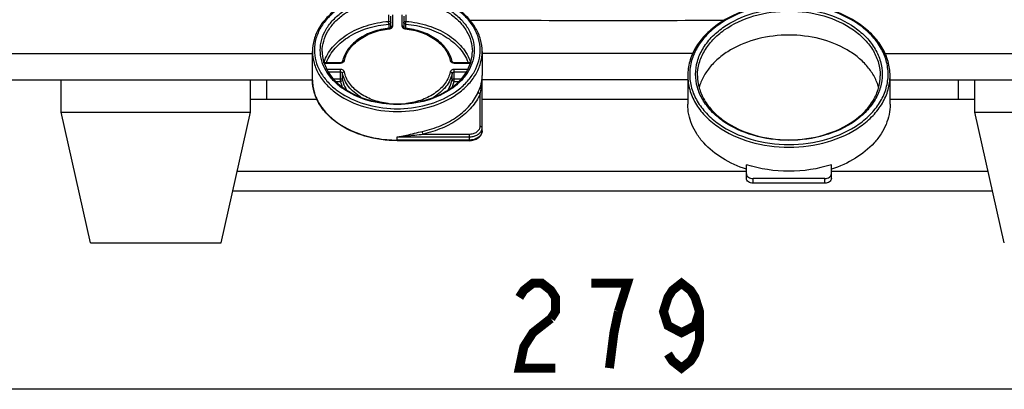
# Model space of a CAD drawing. Header units: millimetres. Extents: x -192 to 265, y -68 to 200.
# Tile 12 of 47: x -43 to -5, y 39 to 53. Entities that reach past the tile are written whole.
import ezdxf

# ---------------------------------------------------------------- set-up
doc = ezdxf.new("R2010")
doc.units = ezdxf.units.MM
doc.header["$LTSCALE"] = 16.335
doc.layers.get('0').update_dxf_attribs({"linetype": 'CONTINUOUS'})
doc.layers.add('02___PRT_ALL_AXES', color=7, linetype='CONTINUOUS')

msp = doc.modelspace()

# ---------------------------------------------------------------- linework, layer by layer
at = {"color": 7, "linetype": 'Continuous'}
for p, q in [((-28.53911, 53.25924), (-28.53911, 53.00779)), ((-28.53027, 52.9004), (-28.53027, 52.73761)), ((-28.45407, 52.77093), (-28.45407, 53.20572)), ((-28.37787, 52.82481), (-28.37787, 53.25961)), ((-28.02227, 53.25961), (-28.02227, 52.82481)), ((-27.94607, 53.20572), (-27.94607, 52.77093)), ((-27.86987, 52.73761), (-27.86987, 52.9004)), ((-27.86102, 53.00779), (-27.86102, 53.25924)), ((-44.65031, 51.75449), (-31.50207, 51.75449)), ((-31.50207, 50.72281), (-31.50207, 51.83636)), ((-24.89807, 51.83636), (-24.89807, 50.90242)), ((-16.7023, 51.75449), (-24.89807, 51.75449)), ((-9.21791, 51.75449), (5.01417, 51.75449)), ((-31.04886, 51.41266), (-31.04812, 51.41497)), ((-31.02564, 51.40967), (-30.41074, 51.40967)), ((-31.02564, 51.40967), (-31.02564, 51.38735)), ((-31.02564, 51.38735), (-30.41074, 51.38735)), ((-30.41074, 51.40967), (-30.41074, 51.38735)), ((-25.98939, 51.40967), (-25.3745, 51.40967)), ((-25.98939, 51.40967), (-25.98939, 51.38735)), ((-25.98939, 51.38735), (-25.3745, 51.38735)), ((-25.3745, 51.40967), (-25.3745, 51.38735)), ((-25.35201, 51.41497), (-25.35127, 51.41266)), ((-30.41074, 51.1359), (-30.93896, 51.1359)), ((-30.41074, 51.02814), (-30.87112, 51.02814)), ((-30.41074, 50.66893), (-30.41074, 51.1359)), ((-30.33538, 50.73077), (-30.33538, 50.98222)), ((-26.06476, 50.73077), (-26.06476, 50.98222)), ((-25.46112, 51.1359), (-25.98939, 51.1359)), ((-25.98939, 50.66893), (-25.98939, 51.1359)), ((-25.52905, 51.02814), (-25.98939, 51.02814)), ((-44.65031, 50.73849), (-31.50207, 50.73849)), ((-33.28007, 49.97649), (-33.28007, 50.73849)), ((-30.68618, 50.77669), (-30.41074, 50.77669)), ((-30.58537, 50.66893), (-30.41074, 50.66893)), ((-25.98939, 50.77669), (-25.71391, 50.77669)), ((-25.98939, 50.66893), (-25.81492, 50.66893)), ((-24.89807, 48.74715), (-24.89807, 50.84853)), ((-16.89707, 50.73849), (-24.89807, 50.73849)), ((-16.89707, 50.89348), (-16.89707, 49.77993)), ((-9.02307, 49.77993), (-9.02307, 50.89348)), ((-9.02307, 50.73849), (5.01417, 50.73849)), ((-6.35607, 49.97649), (-6.35607, 50.73849)), ((-33.91507, 49.97649), (-31.33043, 49.97649)), ((-24.97427, 48.92676), (-24.97427, 50.19303)), ((-24.89807, 49.97649), (-16.89707, 49.97649)), ((-9.02307, 49.97649), (-5.72107, 49.97649)), ((-30.99569, 49.4803), (-30.99395, 49.47834)), ((-28.20007, 48.51367), (-25.40607, 48.51367)), ((-28.20007, 48.36562), (-28.20007, 48.51367)), ((-25.40607, 48.38794), (-28.20007, 48.38794)), ((-25.40607, 48.36562), (-28.20007, 48.36562)), ((-27.19685, 48.62143), (-25.40607, 48.62143)), ((-25.40607, 48.62143), (-25.40607, 48.36562)), ((-34.42942, 47.18249), (-14.61107, 47.18249)), ((-14.61107, 46.89345), (-14.61107, 47.43227)), ((-11.30907, 46.89345), (-11.30907, 47.43227)), ((-11.30907, 47.18249), (-5.20672, 47.18249)), ((-11.56307, 46.89345), (-14.35707, 46.89345)), ((-14.35707, 46.71384), (-14.35707, 46.89345)), ((-11.56307, 46.71384), (-11.56307, 46.89345)), ((-34.60087, 46.42049), (-5.03527, 46.42049)), ((-11.56307, 46.71384), (-14.35707, 46.71384)), ((11.98793, 38.69492), (-51.87807, 38.69492))]:
    msp.add_line(p, q, dxfattribs=at)
at = {"color": 7, "linetype": 'Continuous', "const_width": 0.35}
for points in [[(-23.45132, 42.26992), (-23.27601, 42.54492), (-22.92539, 42.81992), (-22.57475, 42.81992), (-22.22413, 42.54492), (-22.04882, 42.26992), (-22.04882, 41.71992), (-22.22413, 41.44492)], [(-19.59443, 41.71992), (-19.24381, 42.81992), (-20.64632, 42.81992)], [(-16.43881, 41.71992), (-16.61414, 41.16992), (-17.14007, 40.89492), (-17.666, 41.16992), (-17.84131, 41.71992), (-17.666, 42.26992), (-17.49069, 42.54492), (-17.14007, 42.81992), (-16.78945, 42.54492), (-16.61414, 42.26992), (-16.43881, 41.71992), (-16.43881, 40.61992), (-16.61414, 40.06992), (-16.78945, 39.79492), (-17.14007, 39.51992), (-17.49069, 39.79492), (-17.666, 40.06992)], [(-19.94507, 39.51992), (-19.76976, 40.89492), (-19.59443, 41.71992)], [(-22.22413, 41.44492), (-22.92539, 40.89492), (-23.27601, 40.34492), (-23.45132, 39.51992), (-22.04882, 39.51992)]]:
    msp.add_lwpolyline(points, dxfattribs=at)
at = {"color": 7, "linetype": 'Continuous'}
for centre, radius, start, end in [((-19.81549, 1108.02788), 1054.98438, 269.69688705, 270.23734625), ((-31.02591, 51.59904), 0.21168, 260.723688, 266.005407), ((-31.02567, 51.5467), 0.13703, 259.995566, 270.014465), ((-31.02563, 51.60216), 0.21481, 265.98737, 269.997117), ((-30.41074, 51.59917), 0.21182, 270.000339, 270.753398), ((-29.20108, 51.20151), 1.15852, 165.124331, 168.06694), ((-27.19906, 51.20151), 1.15853, 11.933057, 14.875537), ((-25.98939, 51.59917), 0.21182, 269.246935, 269.999662), ((-25.37446, 51.5467), 0.13703, 269.985587, 280.001727), ((-25.37451, 51.60215), 0.2148, 270.002891, 274.009188), ((-29.84174, 50.72316), 1.66032, 180.012188, 188.134674), ((-26.02154, 50.86085), 1.12421, 348.987487, 352.375027), ((-27.67543, 50.85234), 2.77747, 355.061535, 356.628972), ((-25.97446, 50.85412), 1.07666, 352.39724, 353.040243), ((-25.92971, 50.84918), 1.03164, 353.011405, 359.963883), ((-27.62591, 50.84937), 2.72785, 356.63005, 358.27742), ((-27.60155, 50.84857), 2.70348, 358.278804, 359.999142), ((-29.79946, 50.72945), 1.70307, 188.142734, 195.916541), ((-29.72739, 50.74916), 1.77778, 195.8904, 200.398781), ((-29.50519, 50.85166), 2.02289, 209.087725, 211.581492), ((-28.19469, 52.6674), 2.8783, 276.028865, 277.158353), ((-28.20542, 52.66768), 2.87858, 262.917551, 263.971098), ((-28.20007, 53.94847), 4.15525, 265.751401, 274.248838), ((-28.20148, 54.13935), 4.53006, 266.647846, 266.80265), ((-28.20007, 54.16816), 4.55891, 266.80513, 273.194908), ((-28.19865, 54.13934), 4.53005, 273.197382, 273.35526), ((-29.10515, 60.36996), 11.89079, 274.365373, 276.159977)]:
    msp.add_arc(centre, radius, start, end, dxfattribs=at)
for points, knots in [([(-24.89807, 51.83636), (-24.89807, 51.99247), (-24.94304, 52.31135), (-25.13957, 52.76301), (-25.45375, 53.17391), (-26.02498, 53.66105), (-26.95396, 54.08264), (-28.20008, 54.25098), (-29.44619, 54.08263), (-30.37517, 53.66105), (-30.94639, 53.17391), (-31.26057, 52.76301), (-31.45709, 52.31135), (-31.50207, 51.99247), (-31.50207, 51.83636)], [0, 0, 0, 0, 0.05247784, 0.10665239, 0.16386, 0.22483918, 0.35749775, 0.50000097, 0.64250391, 0.77516181, 0.8361406, 0.89334789, 0.94752223, 1, 1, 1, 1]), ([(-24.97427, 51.89024), (-24.97427, 52.04001), (-25.01773, 52.34653), (-25.20793, 52.78147), (-25.513, 53.17871), (-26.07056, 53.65227), (-26.97962, 54.06303), (-28.20007, 54.22733), (-29.42051, 54.06303), (-30.32958, 53.65227), (-30.88713, 53.17871), (-31.19221, 52.78147), (-31.38241, 52.34653), (-31.42587, 52.04001), (-31.42587, 51.89024)], [0, 0, 0, 0, 0.05172925, 0.10533373, 0.16224886, 0.22321558, 0.35647531, 0.5, 0.64352469, 0.77678442, 0.83775114, 0.89466627, 0.94827075, 1, 1, 1, 1]), ([(-31.19727, 51.89024), (-31.19727, 52.0294), (-31.15689, 52.3142), (-30.98017, 52.71832), (-30.69671, 53.0874), (-30.17867, 53.5274), (-29.33402, 53.90905), (-28.20007, 54.06171), (-27.06611, 53.90905), (-26.22147, 53.5274), (-25.70343, 53.0874), (-25.41997, 52.71832), (-25.24325, 52.3142), (-25.20287, 52.0294), (-25.20287, 51.89024)], [0, 0, 0, 0, 0.05172956, 0.10533397, 0.1622491, 0.22321578, 0.35647543, 0.5, 0.64352458, 0.77678422, 0.8377509, 0.89466603, 0.94827044, 1, 1, 1, 1]), ([(-31.12107, 51.83636), (-31.12107, 51.97198), (-31.08172, 52.24954), (-30.90948, 52.64338), (-30.63323, 53.00309), (-30.12836, 53.4319), (-29.30519, 53.80385), (-28.20007, 53.95262), (-27.09494, 53.80385), (-26.27177, 53.4319), (-25.7669, 53.00309), (-25.49065, 52.64338), (-25.31842, 52.24954), (-25.27907, 51.97198), (-25.27907, 51.83636)], [0, 0, 0, 0, 0.05172974, 0.10533411, 0.16224923, 0.22321589, 0.35647549, 0.5, 0.64352451, 0.77678411, 0.83775077, 0.89466589, 0.94827026, 1, 1, 1, 1]), ([(-9.02307, 50.89348), (-9.02307, 51.07908), (-9.0766, 51.45831), (-9.31058, 51.99559), (-9.68482, 52.48469), (-10.36581, 53.06504), (-11.47373, 53.56747), (-12.96008, 53.76815), (-14.44642, 53.56747), (-15.55434, 53.06504), (-16.23532, 52.48469), (-16.60956, 51.99559), (-16.84354, 51.45831), (-16.89707, 51.07908), (-16.89707, 50.89348)], [0, 0, 0, 0, 0.05235926, 0.10644327, 0.16360424, 0.22458122, 0.35733515, 0.50000081, 0.64266623, 0.7754196, 0.83639626, 0.89355696, 0.94764079, 1, 1, 1, 1]), ([(-9.09927, 50.94736), (-9.09927, 51.12661), (-9.15128, 51.49347), (-9.37892, 52.01403), (-9.74405, 52.48946), (-10.41136, 53.05624), (-11.49938, 53.54786), (-12.96007, 53.7445), (-14.42076, 53.54786), (-15.50877, 53.05624), (-16.17608, 52.48946), (-16.54121, 52.01403), (-16.76885, 51.49347), (-16.82087, 51.12661), (-16.82087, 50.94736)], [0, 0, 0, 0, 0.05172925, 0.10533373, 0.16224886, 0.22321558, 0.35647531, 0.5, 0.64352469, 0.77678442, 0.83775115, 0.89466627, 0.94827075, 1, 1, 1, 1]), ([(-16.59227, 50.94736), (-16.59227, 51.116), (-16.54333, 51.46114), (-16.32917, 51.95088), (-15.98566, 52.39816), (-15.35786, 52.93138), (-14.33427, 53.39388), (-12.96007, 53.57888), (-11.58587, 53.39388), (-10.56227, 52.93138), (-9.93448, 52.39816), (-9.59097, 51.95088), (-9.3768, 51.46114), (-9.32787, 51.116), (-9.32787, 50.94736)], [0, 0, 0, 0, 0.05172956, 0.10533397, 0.1622491, 0.22321578, 0.35647543, 0.5, 0.64352458, 0.77678422, 0.8377509, 0.89466603, 0.94827044, 1, 1, 1, 1]), ([(-16.51607, 50.89348), (-16.51607, 51.05858), (-16.46816, 51.39648), (-16.25849, 51.87594), (-15.92218, 52.31384), (-15.30756, 52.83587), (-14.30544, 53.28868), (-12.96007, 53.46979), (-11.6147, 53.28868), (-10.61258, 52.83587), (-9.99795, 52.31384), (-9.66165, 51.87594), (-9.45197, 51.39648), (-9.40407, 51.05858), (-9.40407, 50.89348)], [0, 0, 0, 0, 0.05172974, 0.10533411, 0.16224923, 0.22321589, 0.35647549, 0.5, 0.64352451, 0.77678411, 0.83775077, 0.89466589, 0.94827026, 1, 1, 1, 1]), ([(-31.04812, 51.41497), (-31.01429, 51.52001), (-30.92199, 51.72818), (-30.7218, 52.01475), (-30.46261, 52.2755), (-30.03755, 52.58767), (-29.39436, 52.87628), (-28.83111, 52.98367), (-28.53911, 53.00779)], [0, 0, 0, 0, 0.10565877, 0.21627485, 0.33294151, 0.45603041, 0.71949876, 1, 1, 1, 1]), ([(-30.95256, 51.41066), (-30.916, 51.50969), (-30.82019, 51.70525), (-30.54756, 52.0718), (-30.0635, 52.46176), (-29.34352, 52.77651), (-28.80757, 52.87748), (-28.53027, 52.9004)], [0, 0, 0, 0, 0.10608795, 0.21723366, 0.45703641, 0.72037294, 1, 1, 1, 1]), ([(-28.53911, 53.00779), (-28.52854, 53.00867), (-28.50765, 53.00734), (-28.47982, 52.99669), (-28.45953, 52.97857), (-28.45407, 52.96196), (-28.45407, 52.95428)], [0, 0, 0, 0, 0.28681721, 0.55619056, 0.79233035, 1, 1, 1, 1]), ([(-28.53027, 52.9004), (-28.5332, 52.91815), (-28.53688, 52.95394), (-28.53911, 52.98985), (-28.53911, 53.00779)], [0, 0, 0, 0, 0.50074131, 1, 1, 1, 1]), ([(-28.53027, 52.9004), (-28.52045, 52.9004), (-28.5014, 52.90296), (-28.47646, 52.91424), (-28.4587, 52.9318), (-28.45407, 52.94714), (-28.45407, 52.95428)], [0, 0, 0, 0, 0.28798275, 0.5553833, 0.79058052, 1, 1, 1, 1]), ([(-27.94607, 52.95428), (-27.94607, 52.96196), (-27.94061, 52.97857), (-27.92032, 52.99669), (-27.89249, 53.00734), (-27.8716, 53.00867), (-27.86102, 53.00779)], [0, 0, 0, 0, 0.20766963, 0.4438094, 0.71318276, 1, 1, 1, 1]), ([(-27.86987, 52.9004), (-27.87968, 52.9004), (-27.89873, 52.90296), (-27.92368, 52.91424), (-27.94143, 52.9318), (-27.94607, 52.94714), (-27.94607, 52.95428)], [0, 0, 0, 0, 0.28798275, 0.5553833, 0.79058052, 1, 1, 1, 1]), ([(-27.86987, 52.9004), (-27.86693, 52.91815), (-27.86326, 52.95394), (-27.86102, 52.98985), (-27.86102, 53.00779)], [0, 0, 0, 0, 0.50074131, 1, 1, 1, 1]), ([(-27.86987, 52.9004), (-27.59257, 52.87748), (-27.05662, 52.77651), (-26.33664, 52.46176), (-25.85257, 52.0718), (-25.57994, 51.70525), (-25.48413, 51.50969), (-25.44757, 51.41066)], [0, 0, 0, 0, 0.27962706, 0.54296359, 0.78276634, 0.89391205, 1, 1, 1, 1]), ([(-27.86102, 53.00779), (-27.56903, 52.98367), (-27.00577, 52.87628), (-26.36258, 52.58767), (-25.93752, 52.2755), (-25.67834, 52.01475), (-25.47815, 51.72818), (-25.38584, 51.52001), (-25.35201, 51.41497)], [0, 0, 0, 0, 0.28050124, 0.54396959, 0.66705849, 0.78372515, 0.89434123, 1, 1, 1, 1]), ([(-28.51576, 52.74013), (-28.73022, 52.71747), (-29.14299, 52.62824), (-29.69078, 52.36317), (-30.0484, 52.03947), (-30.2383, 51.73869), (-30.29945, 51.57925), (-30.32078, 51.49893)], [0, 0, 0, 0, 0.27938347, 0.54154717, 0.78061367, 0.89233884, 1, 1, 1, 1]), ([(-30.26002, 51.47919), (-30.24347, 51.55754), (-30.19145, 51.71422), (-30.0171, 52.01319), (-29.67189, 52.33855), (-29.13206, 52.60585), (-28.7217, 52.69563), (-28.50775, 52.71823)], [0, 0, 0, 0, 0.10541359, 0.21533732, 0.45294347, 0.71679624, 1, 1, 1, 1]), ([(-28.51576, 52.74013), (-28.51007, 52.74073), (-28.49918, 52.7426), (-28.48424, 52.74717), (-28.47194, 52.75323), (-28.46313, 52.75883), (-28.4575, 52.76543), (-28.45511, 52.76703), (-28.45407, 52.77156), (-28.45407, 52.77093)], [0, 0, 0, 0, 0.2398046, 0.46178903, 0.65446275, 0.80774293, 0.91347245, 0.9734399, 1, 1, 1, 1]), ([(-28.51576, 52.74013), (-28.51504, 52.7402), (-28.51332, 52.73797), (-28.51072, 52.73108), (-28.50892, 52.72375), (-28.50775, 52.71823)], [0, 0, 0, 0, 0.09083147, 0.28653743, 1, 1, 1, 1]), ([(-28.50775, 52.71823), (-28.49466, 52.71961), (-28.47742, 52.72308), (-28.46094, 52.72879), (-28.45696, 52.73033)], [0, 0, 0, 0, 0.75498405, 1, 1, 1, 1]), ([(-28.45696, 52.73033), (-28.43518, 52.73878), (-28.39664, 52.762), (-28.37787, 52.80519), (-28.37787, 52.82481)], [0, 0, 0, 0, 0.54344546, 1, 1, 1, 1]), ([(-28.45407, 52.77093), (-28.45407, 52.77807), (-28.44943, 52.7934), (-28.43167, 52.81097), (-28.40673, 52.82224), (-28.38768, 52.82481), (-28.37787, 52.82481)], [0, 0, 0, 0, 0.20946685, 0.44465593, 0.71203026, 1, 1, 1, 1]), ([(-28.02227, 52.82481), (-28.02227, 52.80518), (-28.00349, 52.76199), (-27.96494, 52.73877), (-27.94316, 52.73033)], [0, 0, 0, 0, 0.45654831, 1, 1, 1, 1]), ([(-27.94607, 52.77093), (-27.94607, 52.77807), (-27.9507, 52.7934), (-27.96846, 52.81097), (-27.9934, 52.82224), (-28.01245, 52.82481), (-28.02227, 52.82481)], [0, 0, 0, 0, 0.20946685, 0.44465593, 0.71203026, 1, 1, 1, 1]), ([(-27.94607, 52.77093), (-27.94607, 52.77156), (-27.94503, 52.76703), (-27.94263, 52.76543), (-27.93701, 52.75883), (-27.92819, 52.75323), (-27.91589, 52.74717), (-27.90096, 52.7426), (-27.89006, 52.74073), (-27.88438, 52.74013)], [0, 0, 0, 0, 0.02655132, 0.0865666, 0.1922705, 0.34557909, 0.53824247, 0.76020576, 1, 1, 1, 1]), ([(-27.94316, 52.73033), (-27.93918, 52.72878), (-27.9227, 52.72308), (-27.90547, 52.71961), (-27.89238, 52.71823)], [0, 0, 0, 0, 0.24501934, 1, 1, 1, 1]), ([(-27.88438, 52.74013), (-27.88509, 52.7402), (-27.88682, 52.73797), (-27.88942, 52.73108), (-27.89121, 52.72375), (-27.89238, 52.71823)], [0, 0, 0, 0, 0.09083147, 0.28653742, 1, 1, 1, 1]), ([(-27.89238, 52.71823), (-27.67844, 52.69563), (-27.26807, 52.60585), (-26.72824, 52.33855), (-26.38304, 52.01319), (-26.20869, 51.71422), (-26.15667, 51.55754), (-26.14012, 51.47919)], [0, 0, 0, 0, 0.28320376, 0.54705653, 0.78466269, 0.89458641, 1, 1, 1, 1]), ([(-26.07936, 51.49893), (-26.10068, 51.57925), (-26.16183, 51.73868), (-26.35174, 52.03947), (-26.70935, 52.36317), (-27.25714, 52.62824), (-27.66992, 52.71747), (-27.88438, 52.74013)], [0, 0, 0, 0, 0.10766097, 0.21938629, 0.45845315, 0.72061699, 1, 1, 1, 1]), ([(-31.50207, 51.83636), (-31.50207, 51.68305), (-31.45758, 51.36929), (-31.26289, 50.92408), (-30.9506, 50.51746), (-30.37988, 50.03271), (-29.44934, 49.61225), (-28.20007, 49.44407), (-26.95079, 49.61225), (-26.02026, 50.03271), (-25.44953, 50.51746), (-25.13725, 50.92408), (-24.94255, 51.36929), (-24.89807, 51.68305), (-24.89807, 51.83636)], [0, 0, 0, 0, 0.05172974, 0.10533411, 0.16224923, 0.22321589, 0.35647549, 0.5, 0.64352451, 0.77678411, 0.83775077, 0.89466589, 0.94827026, 1, 1, 1, 1]), ([(-31.42587, 51.89024), (-31.42587, 51.7484), (-31.38705, 51.45874), (-31.21654, 51.04513), (-30.9418, 50.6635), (-30.43713, 50.2013), (-29.60435, 49.77973), (-28.85636, 49.63989), (-28.46636, 49.61704)], [0, 0, 0, 0, 0.10434358, 0.21210233, 0.32596671, 0.44745009, 0.7126144, 1, 1, 1, 1]), ([(-25.20287, 51.89024), (-25.20287, 51.75109), (-25.24325, 51.46629), (-25.41997, 51.06217), (-25.70343, 50.69308), (-26.22147, 50.25309), (-27.06611, 49.87143), (-28.20007, 49.71878), (-29.33402, 49.87143), (-30.17867, 50.25309), (-30.69671, 50.69308), (-30.98017, 51.06217), (-31.15689, 51.46629), (-31.19727, 51.75109), (-31.19727, 51.89024)], [0, 0, 0, 0, 0.05172956, 0.10533397, 0.1622491, 0.22321578, 0.35647543, 0.5, 0.64352458, 0.77678422, 0.8377509, 0.89466603, 0.94827044, 1, 1, 1, 1]), ([(-31.12107, 51.83636), (-31.12107, 51.71257), (-31.08749, 51.45939), (-30.93957, 51.0965), (-30.70001, 50.75925), (-30.25664, 50.34643), (-29.52004, 49.96395), (-28.85576, 49.83051), (-28.50791, 49.80464)], [0, 0, 0, 0, 0.10288181, 0.20947582, 0.32264969, 0.44394837, 0.71010103, 1, 1, 1, 1]), ([(-27.93353, 49.61706), (-27.54355, 49.63992), (-26.79562, 49.77979), (-25.96291, 50.20136), (-25.45829, 50.66356), (-25.18358, 51.04517), (-25.01308, 51.45876), (-24.97427, 51.74841), (-24.97427, 51.89024)], [0, 0, 0, 0, 0.28738579, 0.55254889, 0.67403191, 0.78789638, 0.89565571, 1, 1, 1, 1]), ([(-27.89221, 49.80464), (-27.54437, 49.83052), (-26.88009, 49.96396), (-26.14349, 50.34644), (-25.70013, 50.75926), (-25.46056, 51.0965), (-25.31265, 51.45939), (-25.27907, 51.71257), (-25.27907, 51.83636)], [0, 0, 0, 0, 0.28989858, 0.55605147, 0.67735035, 0.79052436, 0.89711839, 1, 1, 1, 1]), ([(-31.0789, 51.42107), (-31.07678, 51.42003), (-31.06735, 51.41588), (-31.05731, 51.41314), (-31.04948, 51.41175)], [0, 0, 0, 0, 0.22852958, 1, 1, 1, 1]), ([(-30.41074, 51.40967), (-30.38996, 51.40967), (-30.36176, 51.41517), (-30.33942, 51.43287), (-30.33493, 51.43934), (-30.33457, 51.44106)], [0, 0, 0, 0, 0.73303246, 0.93801494, 1, 1, 1, 1]), ([(-30.35797, 51.39402), (-30.33431, 51.40018), (-30.29191, 51.41923), (-30.26424, 51.45917), (-30.26002, 51.47919)], [0, 0, 0, 0, 0.54443391, 1, 1, 1, 1]), ([(-30.33456, 51.44106), (-30.33323, 51.44732), (-30.32676, 51.4599), (-30.30188, 51.47809), (-30.27654, 51.48094), (-30.26002, 51.47919)], [0, 0, 0, 0, 0.21257121, 0.44796887, 1, 1, 1, 1]), ([(-26.06557, 51.44106), (-26.0669, 51.44732), (-26.07337, 51.4599), (-26.09825, 51.47809), (-26.12359, 51.48094), (-26.14012, 51.47919)], [0, 0, 0, 0, 0.21257121, 0.44796887, 1, 1, 1, 1]), ([(-26.14012, 51.47919), (-26.13589, 51.45917), (-26.10821, 51.41923), (-26.06581, 51.40018), (-26.04214, 51.39401)], [0, 0, 0, 0, 0.45556196, 1, 1, 1, 1]), ([(-26.06557, 51.44106), (-26.0652, 51.43934), (-26.06071, 51.43287), (-26.03838, 51.41517), (-26.01018, 51.40967), (-25.98939, 51.40967)], [0, 0, 0, 0, 0.06198441, 0.26699662, 1, 1, 1, 1]), ([(-25.32124, 51.42107), (-25.32335, 51.42003), (-25.33279, 51.41587), (-25.34283, 51.41314), (-25.35066, 51.41175)], [0, 0, 0, 0, 0.22852733, 1, 1, 1, 1]), ([(-30.26002, 51.04406), (-30.26277, 51.05711), (-30.27609, 51.08348), (-30.31154, 51.11284), (-30.35814, 51.13164), (-30.39291, 51.1359), (-30.41074, 51.1359)], [0, 0, 0, 0, 0.21191632, 0.45048174, 0.71683233, 1, 1, 1, 1]), ([(-30.33538, 50.98222), (-30.33825, 50.99581), (-30.36184, 51.02167), (-30.3936, 51.02814), (-30.41074, 51.02814)], [0, 0, 0, 0, 0.44756192, 1, 1, 1, 1]), ([(-30.33538, 50.98222), (-30.33538, 50.99757), (-30.31328, 51.0305), (-30.27905, 51.04205), (-30.26002, 51.04406)], [0, 0, 0, 0, 0.4450897, 1, 1, 1, 1]), ([(-29.61515, 50.05474), (-29.70846, 50.11201), (-29.88138, 50.23735), (-30.09681, 50.46188), (-30.25368, 50.71097), (-30.31629, 50.89185), (-30.33538, 50.98222)], [0, 0, 0, 0, 0.27254467, 0.52878112, 0.77006151, 1, 1, 1, 1]), ([(-28.56034, 49.81107), (-28.76886, 49.83697), (-29.16783, 49.93114), (-29.69112, 50.19936), (-30.02461, 50.52051), (-30.19325, 50.81384), (-30.2438, 50.96731), (-30.26002, 51.04406)], [0, 0, 0, 0, 0.28314565, 0.5466279, 0.78419172, 0.89429637, 1, 1, 1, 1]), ([(-26.14012, 51.04406), (-26.15631, 50.96742), (-26.20676, 50.81419), (-26.37499, 50.52127), (-26.70764, 50.20043), (-27.22974, 49.93215), (-27.62789, 49.83768), (-27.83602, 49.81154)], [0, 0, 0, 0, 0.10572498, 0.21584316, 0.45340484, 0.71686054, 1, 1, 1, 1]), ([(-26.06476, 50.98222), (-26.08385, 50.89184), (-26.14646, 50.71095), (-26.30335, 50.46184), (-26.5188, 50.23731), (-26.69174, 50.11196), (-26.78506, 50.0547)], [0, 0, 0, 0, 0.22993698, 0.47121677, 0.7274538, 1, 1, 1, 1]), ([(-25.98939, 51.1359), (-26.00722, 51.1359), (-26.04199, 51.13164), (-26.08859, 51.11284), (-26.12405, 51.08348), (-26.13736, 51.05711), (-26.14012, 51.04406)], [0, 0, 0, 0, 0.28316872, 0.54951943, 0.78808454, 1, 1, 1, 1]), ([(-26.06476, 50.98222), (-26.06476, 50.99757), (-26.08685, 51.0305), (-26.12108, 51.04205), (-26.14012, 51.04406)], [0, 0, 0, 0, 0.44508969, 1, 1, 1, 1]), ([(-25.98939, 51.02814), (-26.00654, 51.02814), (-26.0383, 51.02167), (-26.06189, 50.99581), (-26.06476, 50.98222)], [0, 0, 0, 0, 0.55243808, 1, 1, 1, 1]), ([(-28.20007, 48.36562), (-28.62398, 48.36562), (-29.44673, 48.47655), (-30.3751, 48.89812), (-30.9464, 49.38526), (-31.26057, 49.79616), (-31.45709, 50.24782), (-31.50207, 50.5667), (-31.50207, 50.72281)], [0, 0, 0, 0, 0.28500469, 0.55032295, 0.67228133, 0.78669591, 0.89504464, 1, 1, 1, 1]), ([(-30.41074, 50.77669), (-30.3936, 50.77669), (-30.36184, 50.77023), (-30.33825, 50.74436), (-30.33538, 50.73077)], [0, 0, 0, 0, 0.55243806, 1, 1, 1, 1]), ([(-30.41074, 50.66893), (-30.3917, 50.67094), (-30.35747, 50.68249), (-30.33538, 50.71542), (-30.33538, 50.73077)], [0, 0, 0, 0, 0.55493797, 1, 1, 1, 1]), ([(-30.41074, 50.66893), (-30.4069, 50.65071), (-30.38955, 50.57747), (-30.36515, 50.50592), (-30.34328, 50.45368)], [0, 0, 0, 0, 0.24742782, 1, 1, 1, 1]), ([(-30.33538, 50.73077), (-30.32782, 50.695), (-30.28968, 50.55004), (-30.22314, 50.41304), (-30.16142, 50.31818)], [0, 0, 0, 0, 0.24417193, 1, 1, 1, 1]), ([(-26.23899, 50.31777), (-26.21791, 50.35013), (-26.1414, 50.47905), (-26.08775, 50.6219), (-26.06476, 50.73077)], [0, 0, 0, 0, 0.25763737, 1, 1, 1, 1]), ([(-26.06476, 50.73077), (-26.06189, 50.74436), (-26.0383, 50.77023), (-26.00654, 50.77669), (-25.98939, 50.77669)], [0, 0, 0, 0, 0.4475619, 1, 1, 1, 1]), ([(-25.98939, 50.66893), (-26.00843, 50.67094), (-26.04266, 50.68249), (-26.06476, 50.71542), (-26.06476, 50.73077)], [0, 0, 0, 0, 0.55493797, 1, 1, 1, 1]), ([(-26.05683, 50.45375), (-26.04948, 50.47131), (-26.02201, 50.54135), (-26.00101, 50.61395), (-25.98939, 50.66893)], [0, 0, 0, 0, 0.253041, 1, 1, 1, 1]), ([(-25.04703, 50.26291), (-25.03194, 50.29721), (-24.97915, 50.42127), (-24.9366, 50.55044), (-24.91802, 50.6461)], [0, 0, 0, 0, 0.2777336, 1, 1, 1, 1]), ([(-24.97427, 50.19303), (-24.96629, 50.2293), (-24.93756, 50.3682), (-24.91728, 50.50893), (-24.90828, 50.61324)], [0, 0, 0, 0, 0.26183571, 1, 1, 1, 1]), ([(-16.89707, 50.89348), (-16.89707, 50.71069), (-16.84403, 50.33659), (-16.61189, 49.80575), (-16.23955, 49.32094), (-15.55907, 48.74298), (-14.44959, 48.24165), (-12.96007, 48.04113), (-11.47055, 48.24165), (-10.36106, 48.74298), (-9.68058, 49.32094), (-9.30824, 49.80575), (-9.07611, 50.33659), (-9.02307, 50.71069), (-9.02307, 50.89348)], [0, 0, 0, 0, 0.05172974, 0.10533411, 0.16224923, 0.22321589, 0.35647549, 0.5, 0.64352451, 0.77678411, 0.83775077, 0.89466589, 0.94827026, 1, 1, 1, 1]), ([(-16.82087, 50.94736), (-16.82087, 50.76811), (-16.76885, 50.40125), (-16.54121, 49.88069), (-16.17608, 49.40526), (-15.50877, 48.83848), (-14.42076, 48.34686), (-12.96007, 48.15022), (-11.49938, 48.34686), (-10.41136, 48.83848), (-9.74406, 49.40526), (-9.37892, 49.88069), (-9.15128, 50.40125), (-9.09927, 50.76811), (-9.09927, 50.94736)], [0, 0, 0, 0, 0.05172966, 0.10533405, 0.16224917, 0.22321584, 0.35647546, 0.5, 0.64352454, 0.77678416, 0.83775083, 0.89466595, 0.94827034, 1, 1, 1, 1]), ([(-9.32787, 50.94736), (-9.32787, 50.77872), (-9.3768, 50.43358), (-9.59097, 49.94385), (-9.93448, 49.49657), (-10.56227, 48.96335), (-11.58587, 48.50084), (-12.96007, 48.31584), (-14.33427, 48.50084), (-15.35786, 48.96335), (-15.98566, 49.49657), (-16.32917, 49.94385), (-16.54333, 50.43358), (-16.59227, 50.77872), (-16.59227, 50.94736)], [0, 0, 0, 0, 0.05172956, 0.10533397, 0.1622491, 0.22321578, 0.35647543, 0.5, 0.64352458, 0.77678422, 0.8377509, 0.89466603, 0.94827044, 1, 1, 1, 1]), ([(-16.51607, 50.89348), (-16.51607, 50.73125), (-16.46869, 50.39859), (-16.26097, 49.92567), (-15.92666, 49.49205), (-15.31257, 48.97231), (-14.30881, 48.52048), (-12.96008, 48.33947), (-11.61134, 48.52048), (-10.60757, 48.97231), (-9.99348, 49.49205), (-9.65917, 49.92567), (-9.45145, 50.39859), (-9.40407, 50.73125), (-9.40407, 50.89348)], [0, 0, 0, 0, 0.05100761, 0.10406383, 0.16070017, 0.22165741, 0.3554959, 0.49999916, 0.64450267, 0.77834176, 0.83929932, 0.89593594, 0.94899233, 1, 1, 1, 1]), ([(-27.21948, 48.72676), (-26.97117, 48.78137), (-26.4972, 48.92956), (-25.86557, 49.27325), (-25.364, 49.71595), (-25.12877, 50.07707), (-25.04703, 50.26291)], [0, 0, 0, 0, 0.27725586, 0.53795315, 0.77859967, 1, 1, 1, 1]), ([(-25.04703, 50.26292), (-25.04703, 50.24698), (-25.02612, 50.21322), (-24.9932, 50.1972), (-24.97427, 50.19303)], [0, 0, 0, 0, 0.45116333, 1, 1, 1, 1]), ([(-31.39368, 50.12951), (-31.38542, 50.10727), (-31.35022, 50.01795), (-31.30807, 49.93139), (-31.27295, 49.86823)], [0, 0, 0, 0, 0.24719549, 1, 1, 1, 1]), ([(-24.97427, 50.19303), (-25.05789, 50.0029), (-25.29855, 49.63345), (-25.8117, 49.18053), (-26.4579, 48.8289), (-26.94281, 48.6773), (-27.19685, 48.62143)], [0, 0, 0, 0, 0.22140022, 0.46204686, 0.72274429, 1, 1, 1, 1]), ([(-31.22848, 49.79225), (-31.2118, 49.7651), (-31.14125, 49.65607), (-31.06079, 49.55353), (-30.99569, 49.4803)], [0, 0, 0, 0, 0.24539072, 1, 1, 1, 1]), ([(-30.99395, 49.47834), (-30.67453, 49.11978), (-30.12696, 48.78128), (-29.41842, 48.54614), (-28.88802, 48.4242), (-28.4758, 48.38794), (-28.20007, 48.38794)], [0, 0, 0, 0, 0.4692091, 0.59839017, 0.73058908, 1, 1, 1, 1]), ([(-14.61107, 47.25266), (-14.93759, 47.35932), (-15.54409, 47.63023), (-16.18151, 48.13907), (-16.55072, 48.61532), (-16.74883, 48.98904), (-16.86983, 49.37986), (-16.89707, 49.64766), (-16.89707, 49.77989)], [0, 0, 0, 0, 0.28374249, 0.54330539, 0.66404296, 0.7794088, 0.89077519, 1, 1, 1, 1]), ([(-9.02307, 49.77989), (-9.02307, 49.64766), (-9.05031, 49.37986), (-9.17131, 48.98904), (-9.36942, 48.61532), (-9.73862, 48.13907), (-10.37605, 47.63023), (-10.98254, 47.35932), (-11.30907, 47.25266)], [0, 0, 0, 0, 0.1092248, 0.22059121, 0.33595704, 0.45669461, 0.71625751, 1, 1, 1, 1]), ([(-27.83758, 48.58166), (-27.73373, 48.60414), (-27.52777, 48.65293), (-27.3224, 48.70413), (-27.21948, 48.72676)], [0, 0, 0, 0, 0.50208035, 1, 1, 1, 1]), ([(-27.19685, 48.62143), (-27.20417, 48.63808), (-27.21374, 48.67305), (-27.21948, 48.7089), (-27.21948, 48.72676)], [0, 0, 0, 0, 0.50453341, 1, 1, 1, 1]), ([(-25.40607, 48.62143), (-25.35044, 48.62143), (-25.2425, 48.63597), (-25.10116, 48.69987), (-25.00055, 48.79939), (-24.97427, 48.8863), (-24.97427, 48.92676)], [0, 0, 0, 0, 0.28798525, 0.55534432, 0.790521, 1, 1, 1, 1]), ([(-25.40607, 48.51367), (-25.35334, 48.51367), (-25.24998, 48.52494), (-25.10816, 48.57481), (-24.9933, 48.65333), (-24.93976, 48.72503), (-24.92265, 48.76248)], [0, 0, 0, 0, 0.27743455, 0.5417171, 0.7833706, 1, 1, 1, 1]), ([(-25.40607, 48.36562), (-25.34185, 48.36562), (-25.21623, 48.38311), (-25.04989, 48.46034), (-24.94775, 48.56706), (-24.90531, 48.66795), (-24.89807, 48.72097), (-24.89807, 48.74715)], [0, 0, 0, 0, 0.27535203, 0.53522241, 0.77376993, 0.88773885, 1, 1, 1, 1]), ([(-24.89807, 48.74715), (-24.89807, 48.72358), (-24.90493, 48.6753), (-24.94595, 48.58134), (-25.04734, 48.47992), (-25.21364, 48.40516), (-25.34062, 48.38794), (-25.40607, 48.38794)], [0, 0, 0, 0, 0.10356164, 0.21096213, 0.44569489, 0.71254841, 1, 1, 1, 1]), ([(-24.97427, 48.92676), (-24.96445, 48.92676), (-24.9454, 48.92419), (-24.92046, 48.91292), (-24.9027, 48.89535), (-24.89807, 48.88002), (-24.89807, 48.87288)], [0, 0, 0, 0, 0.28796974, 0.55534407, 0.79053315, 1, 1, 1, 1]), ([(-24.92265, 48.76248), (-24.91863, 48.77129), (-24.90462, 48.80649), (-24.89807, 48.8447), (-24.89807, 48.87288)], [0, 0, 0, 0, 0.25587303, 1, 1, 1, 1]), ([(-28.20007, 48.51367), (-28.1698, 48.51832), (-28.04846, 48.53814), (-27.92782, 48.56212), (-27.83758, 48.58166)], [0, 0, 0, 0, 0.24905324, 1, 1, 1, 1]), ([(-27.82921, 48.54783), (-27.72359, 48.55909), (-27.51281, 48.58375), (-27.3022, 48.60985), (-27.19685, 48.62143)], [0, 0, 0, 0, 0.50055374, 1, 1, 1, 1]), ([(-14.61107, 47.07306), (-14.61107, 47.04925), (-14.59561, 46.99813), (-14.53641, 46.93961), (-14.45329, 46.902), (-14.38979, 46.89345), (-14.35707, 46.89345)], [0, 0, 0, 0, 0.20949293, 0.44466553, 0.71199475, 1, 1, 1, 1]), ([(-14.35707, 46.71384), (-14.38979, 46.71384), (-14.45329, 46.72239), (-14.53641, 46.76), (-14.59561, 46.81852), (-14.61107, 46.86965), (-14.61107, 46.89345)], [0, 0, 0, 0, 0.28800525, 0.55533447, 0.79050707, 1, 1, 1, 1]), ([(-11.56307, 46.89345), (-11.53034, 46.89345), (-11.46685, 46.902), (-11.38372, 46.93961), (-11.32452, 46.99813), (-11.30907, 47.04925), (-11.30907, 47.07306)], [0, 0, 0, 0, 0.28800525, 0.55533447, 0.79050707, 1, 1, 1, 1]), ([(-11.30907, 46.89345), (-11.30907, 46.86965), (-11.32452, 46.81852), (-11.38372, 46.76), (-11.46685, 46.72239), (-11.53034, 46.71384), (-11.56307, 46.71384)], [0, 0, 0, 0, 0.20949293, 0.44466553, 0.71199475, 1, 1, 1, 1])]:
    msp.add_open_spline(points, degree=3, knots=knots, dxfattribs=at)
for points in [[(-30.40796, 51.38737), (-30.39115, 51.38759), (-30.37424, 51.38978), (-30.35797, 51.39402)], [(-26.04214, 51.39401), (-26.02588, 51.38977), (-26.00898, 51.38759), (-25.99217, 51.38737)], [(-11.30907, 47.43227), (-11.83848, 47.25934), (-12.96007, 47.09197), (-14.08165, 47.25934), (-14.61107, 47.43227)]]:
    msp.add_open_spline(points, degree=3, dxfattribs=at)
at = {"layer": '02___PRT_ALL_AXES', "color": 7, "linetype": 'Continuous'}
for p, q in [((-41.28107, 49.46849), (-41.28107, 50.73849)), ((-33.91507, 49.46849), (-33.91507, 50.73849)), ((-24.89807, 50.84853), (-24.89807, 50.90242)), ((-9.02307, 49.95953), (-9.02307, 50.89348)), ((-5.72107, 49.46849), (-5.72107, 50.73849)), ((-41.28107, 49.46849), (-33.91507, 49.46849)), ((-40.13807, 44.38849), (-41.28107, 49.46849)), ((-35.05807, 44.38849), (-33.91507, 49.46849)), ((-5.72107, 49.46849), (1.64493, 49.46849)), ((-4.57807, 44.38849), (-5.72107, 49.46849)), ((-40.13804, 44.38849), (-35.0581, 44.38849))]:
    msp.add_line(p, q, dxfattribs=at)
msp.add_open_spline([(-9.46674, 50.42953), (-9.50569, 50.57429), (-9.622, 50.86245), (-9.89281, 51.25641), (-10.25401, 51.61009), (-10.85485, 52.02429), (-11.76608, 52.37983), (-12.96006, 52.52245), (-14.15405, 52.37983), (-15.06527, 52.02429), (-15.66611, 51.6101), (-16.02732, 51.25641), (-16.29813, 50.86246), (-16.41444, 50.5743), (-16.45339, 50.42954)], degree=3, knots=[0, 0, 0, 0, 0.05208229, 0.10685441, 0.16499762, 0.22672201, 0.35939474, 0.49999976, 0.64060483, 0.7732777, 0.83500217, 0.89314547, 0.94791765, 1, 1, 1, 1], dxfattribs=at)

doc.saveas('drawing.dxf')
